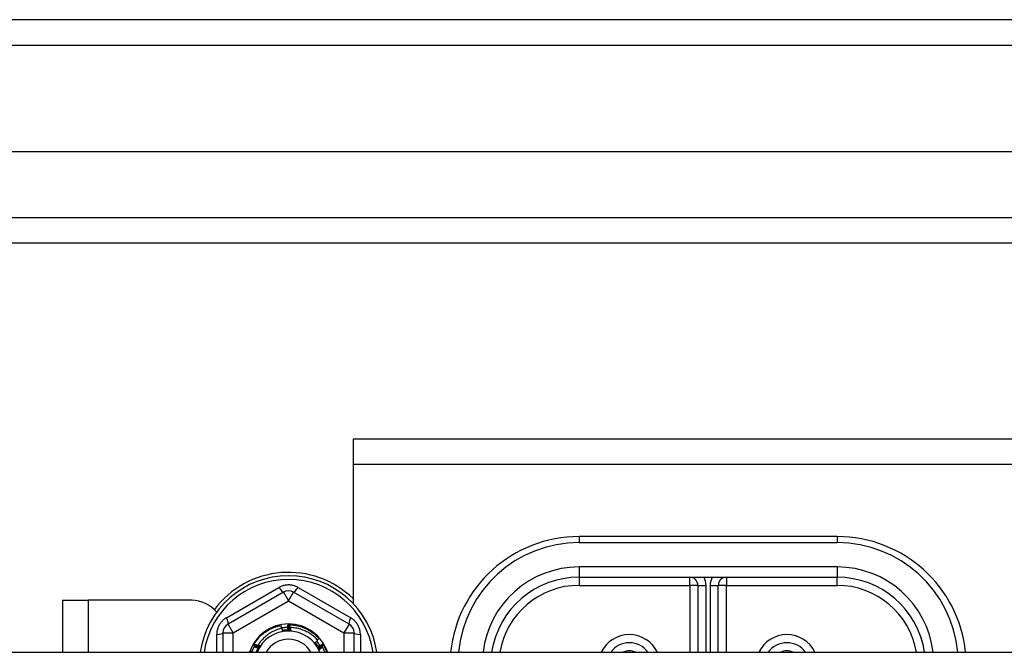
# Model space of a CAD drawing. Header units: inches. Extents: x 64.1 to 160.1, y 42 to 74.3.
# Tile 34 of 70: x 86.4 to 90.2, y 70.7 to 73.1. Entities that reach past the tile are written whole.
import ezdxf

# ---------------------------------------------------------------- set-up
doc = ezdxf.new("R2010")
doc.units = ezdxf.units.IN
doc.header["$MEASUREMENT"] = 0
doc.layers.add('Visible Edges(ANSI)', color=7, linetype='Continuous', lineweight=25)
doc.layers.add('Visible Tangent Edges(ANSI)', color=7, linetype='Continuous', lineweight=25)

msp = doc.modelspace()

# ---------------------------------------------------------------- linework, layer by layer
at = {"layer": 'Visible Edges(ANSI)'}
for p, q in [((111.9728, 73.1347), (64.1708, 73.1347)), ((111.3631, 72.6229), (64.7804, 72.6229)), ((111.1746, 72.2685), (64.9689, 72.2685)), ((110.4468, 71.5097), (87.6968, 71.5097)), ((87.6968, 71.5097), (87.6968, 71.4107)), ((87.6968, 71.4107), (87.6968, 70.8727)), ((89.5718, 71.1317), (88.5718, 71.1317)), ((88.5718, 70.9742), (89.5718, 70.9742)), ((89.0324, 70.9427), (89.0324, 70.6832)), ((89.1111, 70.6832), (89.1111, 70.9427)), ((87.4271, 70.9165), (87.2125, 70.7927)), ((87.681, 70.7927), (87.4665, 70.9165)), ((86.5718, 70.8847), (86.6708, 70.8847)), ((86.5718, 70.8847), (86.5718, 70.6832)), ((87.0718, 70.8847), (86.6708, 70.8847)), ((87.4438, 70.7902), (87.4442, 70.7902)), ((87.4489, 70.7902), (87.4494, 70.7902)), ((87.1928, 70.7586), (87.1928, 70.6832)), ((87.7007, 70.6832), (87.7007, 70.7586)), ((87.3111, 70.7106), (87.3113, 70.711)), ((87.3136, 70.715), (87.3138, 70.7154)), ((87.5795, 70.7157), (87.5797, 70.7154)), ((87.5821, 70.7113), (87.5823, 70.7109)), ((83.0718, 70.6832), (111.2056, 70.6832))]:
    msp.add_line(p, q, dxfattribs=at)
at = {"layer": 'Visible Edges(ANSI)', "flags": 128}
for points in [[(87.3138, 70.7154), (87.3167, 70.72), (87.3198, 70.7245), (87.323, 70.7289), (87.3264, 70.7332), (87.3299, 70.7373), (87.3336, 70.7413), (87.3374, 70.7452), (87.3413, 70.749), (87.3454, 70.7526), (87.3496, 70.7561), (87.3539, 70.7594), (87.3583, 70.7626), (87.3628, 70.7656), (87.3675, 70.7684), (87.3722, 70.7711), (87.377, 70.7737), (87.3819, 70.776), (87.3869, 70.7782), (87.392, 70.7802), (87.3971, 70.782), (87.4023, 70.7837), (87.4075, 70.7852), (87.4128, 70.7864), (87.4181, 70.7875)], [(87.4223, 70.7761), (87.4175, 70.7751), (87.4128, 70.7739), (87.4082, 70.7725), (87.4035, 70.771), (87.399, 70.7693), (87.3945, 70.7675), (87.39, 70.7655), (87.3857, 70.7634), (87.3814, 70.7611), (87.3771, 70.7587), (87.373, 70.7561), (87.3689, 70.7534), (87.365, 70.7505), (87.3612, 70.7475), (87.3574, 70.7444), (87.3538, 70.7412), (87.3503, 70.7378), (87.3469, 70.7344), (87.3436, 70.7308), (87.3404, 70.7271), (87.3374, 70.7232), (87.3345, 70.7193), (87.3318, 70.7153), (87.3292, 70.7112)], [(87.4203, 70.7757), (87.4202, 70.7762), (87.4201, 70.7767), (87.42, 70.7772), (87.4199, 70.7777), (87.4199, 70.7782), (87.4198, 70.7787), (87.4197, 70.7791), (87.4196, 70.7796), (87.4195, 70.7801), (87.4194, 70.7806), (87.4193, 70.7811), (87.4192, 70.7816), (87.4191, 70.7821), (87.4191, 70.7826), (87.419, 70.7831), (87.4189, 70.7836), (87.4188, 70.7841), (87.4187, 70.7846), (87.4186, 70.7851), (87.4185, 70.7856), (87.4184, 70.7861), (87.4183, 70.7865), (87.4182, 70.787), (87.4181, 70.7875)], [(87.4198, 70.7785), (87.4208, 70.7787), (87.4218, 70.7789), (87.4228, 70.779), (87.4238, 70.7791), (87.4248, 70.7793), (87.4258, 70.7794), (87.4268, 70.7795), (87.4278, 70.7796), (87.4288, 70.7797), (87.4299, 70.7798), (87.4309, 70.7799), (87.4319, 70.78), (87.4329, 70.78), (87.4339, 70.7801), (87.4349, 70.7802), (87.4359, 70.7802), (87.4369, 70.7803), (87.438, 70.7803), (87.439, 70.7803), (87.44, 70.7804), (87.441, 70.7804), (87.442, 70.7804), (87.443, 70.7804), (87.444, 70.7804)], [(87.424, 70.7646), (87.424, 70.7651), (87.4239, 70.7656), (87.4238, 70.7661), (87.4237, 70.7666), (87.4237, 70.767), (87.4236, 70.7675), (87.4235, 70.768), (87.4235, 70.7685), (87.4234, 70.7689), (87.4233, 70.7694), (87.4233, 70.7699), (87.4232, 70.7704), (87.4231, 70.7709), (87.423, 70.7713), (87.423, 70.7718), (87.4229, 70.7723), (87.4228, 70.7728), (87.4227, 70.7732), (87.4227, 70.7737), (87.4226, 70.7742), (87.4225, 70.7747), (87.4224, 70.7752), (87.4224, 70.7756), (87.4223, 70.7761)], [(87.4415, 70.7804), (87.4417, 70.7798), (87.4418, 70.7793), (87.4419, 70.7788), (87.442, 70.7782), (87.4422, 70.7777), (87.4423, 70.7772), (87.4424, 70.7766), (87.4426, 70.7761), (87.4427, 70.7756), (87.4428, 70.775), (87.4429, 70.7745), (87.4431, 70.774), (87.4432, 70.7734), (87.4433, 70.7729), (87.4434, 70.7724), (87.4436, 70.7718), (87.4437, 70.7713), (87.4438, 70.7708), (87.4439, 70.7702), (87.4441, 70.7697), (87.4442, 70.7691), (87.4443, 70.7686), (87.4444, 70.7681), (87.4445, 70.7675)], [(87.4445, 70.7675), (87.4445, 70.7685), (87.4445, 70.7694), (87.4444, 70.7704), (87.4444, 70.7713), (87.4443, 70.7722), (87.4443, 70.7732), (87.4443, 70.7741), (87.4442, 70.7751), (87.4442, 70.776), (87.4442, 70.777), (87.4441, 70.7779), (87.4441, 70.7788), (87.4441, 70.7798), (87.444, 70.7807), (87.444, 70.7817), (87.444, 70.7826), (87.444, 70.7836), (87.4439, 70.7845), (87.4439, 70.7854), (87.4439, 70.7864), (87.4439, 70.7873), (87.4439, 70.7883), (87.4438, 70.7892), (87.4438, 70.7902)], [(87.4442, 70.7902), (87.4444, 70.7902), (87.4446, 70.7902), (87.4448, 70.7902), (87.445, 70.7902), (87.4452, 70.7902), (87.4454, 70.7902), (87.4456, 70.7902), (87.4458, 70.7902), (87.446, 70.7902), (87.4462, 70.7902), (87.4464, 70.7902), (87.4466, 70.7902), (87.4468, 70.7902), (87.447, 70.7902), (87.4472, 70.7902), (87.4474, 70.7902), (87.4476, 70.7902), (87.4478, 70.7902), (87.448, 70.7902), (87.4482, 70.7902), (87.4484, 70.7902), (87.4486, 70.7902), (87.4487, 70.7902), (87.4489, 70.7902)], [(87.4442, 70.7902), (87.4444, 70.7892), (87.4447, 70.7883), (87.4449, 70.7874), (87.4451, 70.7864), (87.4453, 70.7855), (87.4455, 70.7845), (87.4457, 70.7836), (87.4459, 70.7826), (87.4461, 70.7817), (87.4463, 70.7808), (87.4465, 70.7798), (87.4467, 70.7789), (87.4469, 70.7779), (87.447, 70.777), (87.4472, 70.776), (87.4474, 70.7751), (87.4476, 70.7742), (87.4478, 70.7732), (87.448, 70.7723), (87.4482, 70.7713), (87.4484, 70.7704), (87.4485, 70.7694), (87.4487, 70.7685), (87.4489, 70.7675)], [(87.4489, 70.7675), (87.4489, 70.7685), (87.4489, 70.7694), (87.4489, 70.7704), (87.4489, 70.7713), (87.4489, 70.7723), (87.4489, 70.7732), (87.4488, 70.7741), (87.4488, 70.7751), (87.4488, 70.776), (87.4488, 70.777), (87.4488, 70.7779), (87.4488, 70.7789), (87.4488, 70.7798), (87.4488, 70.7807), (87.4489, 70.7817), (87.4489, 70.7826), (87.4489, 70.7836), (87.4489, 70.7845), (87.4489, 70.7855), (87.4489, 70.7864), (87.4489, 70.7873), (87.4489, 70.7883), (87.4489, 70.7892), (87.4489, 70.7902)], [(87.4494, 70.7902), (87.4548, 70.79), (87.4602, 70.7896), (87.4656, 70.789), (87.471, 70.7883), (87.4764, 70.7873), (87.4817, 70.7862), (87.487, 70.7849), (87.4922, 70.7834), (87.4974, 70.7817), (87.5025, 70.7799), (87.5076, 70.7778), (87.5125, 70.7756), (87.5174, 70.7732), (87.5222, 70.7707), (87.5269, 70.7679), (87.5315, 70.7651), (87.5361, 70.762), (87.5405, 70.7588), (87.5447, 70.7555), (87.5489, 70.7519), (87.5529, 70.7483), (87.5569, 70.7445), (87.5606, 70.7406), (87.5643, 70.7366)], [(87.4494, 70.7902), (87.4495, 70.7892), (87.4497, 70.7883), (87.4499, 70.7873), (87.4501, 70.7864), (87.4502, 70.7854), (87.4504, 70.7845), (87.4506, 70.7835), (87.4507, 70.7826), (87.4509, 70.7816), (87.4511, 70.7807), (87.4512, 70.7797), (87.4514, 70.7788), (87.4516, 70.7779), (87.4517, 70.7769), (87.4519, 70.776), (87.452, 70.775), (87.4522, 70.7741), (87.4524, 70.7731), (87.4525, 70.7722), (87.4527, 70.7712), (87.4528, 70.7702), (87.453, 70.7693), (87.4531, 70.7683), (87.4533, 70.7674)], [(87.4533, 70.7674), (87.4533, 70.7679), (87.4533, 70.7684), (87.4533, 70.7688), (87.4533, 70.7693), (87.4533, 70.7698), (87.4533, 70.7703), (87.4534, 70.7708), (87.4534, 70.7712), (87.4534, 70.7717), (87.4534, 70.7722), (87.4534, 70.7727), (87.4534, 70.7731), (87.4534, 70.7736), (87.4534, 70.7741), (87.4535, 70.7746), (87.4535, 70.7751), (87.4535, 70.7755), (87.4535, 70.776), (87.4535, 70.7765), (87.4535, 70.777), (87.4535, 70.7775), (87.4536, 70.7779), (87.4536, 70.7784), (87.4536, 70.7789)], [(87.5602, 70.7292), (87.5568, 70.7329), (87.5533, 70.7365), (87.5496, 70.74), (87.5459, 70.7434), (87.542, 70.7466), (87.538, 70.7497), (87.5339, 70.7527), (87.5297, 70.7555), (87.5255, 70.7582), (87.5211, 70.7607), (87.5166, 70.7631), (87.5121, 70.7653), (87.5075, 70.7673), (87.5028, 70.7692), (87.4981, 70.7709), (87.4933, 70.7725), (87.4885, 70.7739), (87.4836, 70.7751), (87.4786, 70.7762), (87.4736, 70.7771), (87.4687, 70.7778), (87.4636, 70.7784), (87.4586, 70.7787), (87.4536, 70.7789)], [(87.4536, 70.7789), (87.4537, 70.7784), (87.4538, 70.7779), (87.4538, 70.7773), (87.4539, 70.7768), (87.454, 70.7763), (87.4541, 70.7758), (87.4542, 70.7752), (87.4542, 70.7747), (87.4543, 70.7742), (87.4544, 70.7737), (87.4545, 70.7731), (87.4546, 70.7726), (87.4546, 70.7721), (87.4547, 70.7716), (87.4548, 70.7711), (87.4549, 70.7705), (87.4549, 70.77), (87.455, 70.7695), (87.4551, 70.769), (87.4552, 70.7684), (87.4552, 70.7679), (87.4553, 70.7674), (87.4554, 70.7669), (87.4555, 70.7663)], [(87.4401, 70.7694), (87.4395, 70.7693), (87.4388, 70.7693), (87.4381, 70.7692), (87.4374, 70.7692), (87.4367, 70.7691), (87.436, 70.7691), (87.4353, 70.769), (87.4346, 70.769), (87.4339, 70.7689), (87.4332, 70.7688), (87.4325, 70.7688), (87.4318, 70.7687), (87.4312, 70.7686), (87.4305, 70.7685), (87.4298, 70.7684), (87.4291, 70.7684), (87.4284, 70.7683), (87.4277, 70.7682), (87.427, 70.7681), (87.4263, 70.768), (87.4257, 70.7679), (87.425, 70.7677), (87.4243, 70.7676), (87.4236, 70.7675)], [(87.4555, 70.7663), (87.4542, 70.7664), (87.4528, 70.7665), (87.4515, 70.7665), (87.4502, 70.7666), (87.4489, 70.7666), (87.4476, 70.7666), (87.4463, 70.7666), (87.445, 70.7666), (87.4436, 70.7666), (87.4423, 70.7665), (87.441, 70.7665), (87.4397, 70.7664), (87.4384, 70.7664), (87.4371, 70.7663), (87.4358, 70.7662), (87.4344, 70.766), (87.4331, 70.7659), (87.4318, 70.7658), (87.4305, 70.7656), (87.4292, 70.7654), (87.4279, 70.7653), (87.4266, 70.7651), (87.4253, 70.7649), (87.424, 70.7646)], [(87.4555, 70.7663), (87.4542, 70.7663), (87.4529, 70.7662), (87.4515, 70.7661), (87.4502, 70.7661), (87.4489, 70.766), (87.4476, 70.7659), (87.4463, 70.7658), (87.445, 70.7658), (87.4437, 70.7657), (87.4424, 70.7656), (87.4411, 70.7656), (87.4397, 70.7655), (87.4384, 70.7654), (87.4371, 70.7654), (87.4358, 70.7653), (87.4345, 70.7652), (87.4332, 70.7651), (87.4319, 70.7651), (87.4306, 70.765), (87.4293, 70.7649), (87.4279, 70.7649), (87.4266, 70.7648), (87.4253, 70.7647), (87.424, 70.7646)], [(87.4264, 70.768), (87.4264, 70.7679), (87.4265, 70.7678), (87.4265, 70.7677), (87.4265, 70.7677), (87.4266, 70.7676), (87.4266, 70.7675), (87.4266, 70.7674), (87.4266, 70.7673), (87.4267, 70.7673), (87.4267, 70.7672), (87.4267, 70.7671), (87.4268, 70.767), (87.4268, 70.767), (87.4268, 70.7669), (87.4269, 70.7668), (87.4269, 70.7667), (87.4269, 70.7666), (87.4269, 70.7666), (87.427, 70.7665), (87.427, 70.7664), (87.427, 70.7663), (87.4271, 70.7662), (87.4271, 70.7662), (87.4271, 70.7661)], [(87.4271, 70.7661), (87.4271, 70.7662), (87.4271, 70.7663), (87.4271, 70.7663), (87.4271, 70.7664), (87.427, 70.7665), (87.427, 70.7666), (87.427, 70.7667), (87.427, 70.7667), (87.427, 70.7668), (87.427, 70.7669), (87.427, 70.767), (87.4269, 70.7671), (87.4269, 70.7671), (87.4269, 70.7672), (87.4269, 70.7673), (87.4269, 70.7674), (87.4269, 70.7675), (87.4269, 70.7675), (87.4268, 70.7676), (87.4268, 70.7677), (87.4268, 70.7678), (87.4268, 70.7679), (87.4268, 70.7679), (87.4268, 70.768)], [(87.4308, 70.7686), (87.4308, 70.7685), (87.4309, 70.7684), (87.4309, 70.7683), (87.4309, 70.7683), (87.4309, 70.7682), (87.431, 70.7681), (87.431, 70.768), (87.431, 70.7679), (87.4311, 70.7679), (87.4311, 70.7678), (87.4311, 70.7677), (87.4311, 70.7676), (87.4312, 70.7675), (87.4312, 70.7675), (87.4312, 70.7674), (87.4312, 70.7673), (87.4313, 70.7672), (87.4313, 70.7671), (87.4313, 70.7671), (87.4313, 70.767), (87.4314, 70.7669), (87.4314, 70.7668), (87.4314, 70.7667), (87.4314, 70.7667)], [(87.4314, 70.7667), (87.4314, 70.7667), (87.4314, 70.7668), (87.4314, 70.7669), (87.4314, 70.767), (87.4314, 70.7671), (87.4314, 70.7672), (87.4314, 70.7672), (87.4314, 70.7673), (87.4313, 70.7674), (87.4313, 70.7675), (87.4313, 70.7676), (87.4313, 70.7676), (87.4313, 70.7677), (87.4313, 70.7678), (87.4313, 70.7679), (87.4313, 70.768), (87.4312, 70.768), (87.4312, 70.7681), (87.4312, 70.7682), (87.4312, 70.7683), (87.4312, 70.7684), (87.4312, 70.7685), (87.4312, 70.7685), (87.4312, 70.7686)], [(87.4352, 70.769), (87.4353, 70.7689), (87.4353, 70.7689), (87.4353, 70.7688), (87.4353, 70.7687), (87.4353, 70.7686), (87.4354, 70.7685), (87.4354, 70.7685), (87.4354, 70.7684), (87.4354, 70.7683), (87.4355, 70.7682), (87.4355, 70.7681), (87.4355, 70.7681), (87.4355, 70.768), (87.4356, 70.7679), (87.4356, 70.7678), (87.4356, 70.7677), (87.4356, 70.7677), (87.4357, 70.7676), (87.4357, 70.7675), (87.4357, 70.7674), (87.4357, 70.7673), (87.4358, 70.7673), (87.4358, 70.7672), (87.4358, 70.7671)], [(87.4358, 70.7671), (87.4358, 70.7672), (87.4358, 70.7673), (87.4358, 70.7673), (87.4358, 70.7674), (87.4358, 70.7675), (87.4357, 70.7676), (87.4357, 70.7677), (87.4357, 70.7678), (87.4357, 70.7678), (87.4357, 70.7679), (87.4357, 70.768), (87.4357, 70.7681), (87.4357, 70.7682), (87.4357, 70.7682), (87.4357, 70.7683), (87.4357, 70.7684), (87.4356, 70.7685), (87.4356, 70.7686), (87.4356, 70.7686), (87.4356, 70.7687), (87.4356, 70.7688), (87.4356, 70.7689), (87.4356, 70.769), (87.4356, 70.7691)], [(87.4397, 70.7693), (87.4397, 70.7693), (87.4397, 70.7692), (87.4397, 70.7691), (87.4397, 70.769), (87.4398, 70.7689), (87.4398, 70.7688), (87.4398, 70.7688), (87.4398, 70.7687), (87.4398, 70.7686), (87.4399, 70.7685), (87.4399, 70.7684), (87.4399, 70.7684), (87.4399, 70.7683), (87.44, 70.7682), (87.44, 70.7681), (87.44, 70.768), (87.44, 70.768), (87.44, 70.7679), (87.4401, 70.7678), (87.4401, 70.7677), (87.4401, 70.7676), (87.4401, 70.7676), (87.4401, 70.7675), (87.4402, 70.7674)], [(87.4402, 70.7674), (87.4402, 70.7675), (87.4402, 70.7676), (87.4401, 70.7676), (87.4401, 70.7677), (87.4401, 70.7678), (87.4401, 70.7679), (87.4401, 70.768), (87.4401, 70.768), (87.4401, 70.7681), (87.4401, 70.7682), (87.4401, 70.7683), (87.4401, 70.7684), (87.4401, 70.7685), (87.4401, 70.7685), (87.4401, 70.7686), (87.4401, 70.7687), (87.4401, 70.7688), (87.44, 70.7689), (87.44, 70.7689), (87.44, 70.769), (87.44, 70.7691), (87.44, 70.7692), (87.44, 70.7693), (87.44, 70.7694)], [(87.3051, 70.6854), (87.3055, 70.6864), (87.3059, 70.6873), (87.3063, 70.6883), (87.3067, 70.6893), (87.3071, 70.6902), (87.3075, 70.6912), (87.3079, 70.6921), (87.3083, 70.6931), (87.3088, 70.694), (87.3092, 70.695), (87.3097, 70.6959), (87.3101, 70.6968), (87.3106, 70.6978), (87.311, 70.6987), (87.3115, 70.6996), (87.312, 70.7006), (87.3125, 70.7015), (87.313, 70.7024), (87.3135, 70.7033), (87.314, 70.7042), (87.3145, 70.7051), (87.315, 70.706), (87.3155, 70.7069), (87.316, 70.7078)], [(87.331, 70.6998), (87.3301, 70.7002), (87.3293, 70.7007), (87.3284, 70.7011), (87.3276, 70.7016), (87.3268, 70.702), (87.3259, 70.7025), (87.3251, 70.7029), (87.3243, 70.7033), (87.3235, 70.7038), (87.3226, 70.7042), (87.3218, 70.7047), (87.321, 70.7051), (87.3201, 70.7056), (87.3193, 70.706), (87.3185, 70.7065), (87.3177, 70.7069), (87.3168, 70.7074), (87.316, 70.7079), (87.3152, 70.7083), (87.3144, 70.7088), (87.3135, 70.7092), (87.3127, 70.7097), (87.3119, 70.7102), (87.3111, 70.7106)], [(87.3113, 70.711), (87.3114, 70.7111), (87.3115, 70.7113), (87.3115, 70.7115), (87.3116, 70.7117), (87.3117, 70.7118), (87.3118, 70.712), (87.3119, 70.7122), (87.312, 70.7123), (87.3121, 70.7125), (87.3122, 70.7127), (87.3123, 70.7128), (87.3124, 70.713), (87.3125, 70.7132), (87.3126, 70.7134), (87.3127, 70.7135), (87.3128, 70.7137), (87.3129, 70.7139), (87.313, 70.714), (87.3131, 70.7142), (87.3132, 70.7144), (87.3133, 70.7145), (87.3134, 70.7147), (87.3135, 70.7149), (87.3136, 70.715)], [(87.3113, 70.711), (87.3122, 70.7107), (87.3131, 70.7104), (87.314, 70.7101), (87.3149, 70.7098), (87.3158, 70.7095), (87.3168, 70.7092), (87.3177, 70.7089), (87.3186, 70.7086), (87.3195, 70.7083), (87.3204, 70.708), (87.3213, 70.7077), (87.3222, 70.7074), (87.3231, 70.7071), (87.3241, 70.7067), (87.325, 70.7064), (87.3259, 70.7061), (87.3268, 70.7058), (87.3277, 70.7055), (87.3286, 70.7052), (87.3295, 70.7049), (87.3304, 70.7045), (87.3313, 70.7042), (87.3323, 70.7039), (87.3332, 70.7036)], [(87.3332, 70.7036), (87.3323, 70.7041), (87.3315, 70.7045), (87.3307, 70.705), (87.3299, 70.7055), (87.3291, 70.7059), (87.3282, 70.7064), (87.3274, 70.7069), (87.3266, 70.7073), (87.3258, 70.7078), (87.325, 70.7083), (87.3242, 70.7088), (87.3234, 70.7092), (87.3225, 70.7097), (87.3217, 70.7102), (87.3209, 70.7107), (87.3201, 70.7112), (87.3193, 70.7116), (87.3185, 70.7121), (87.3177, 70.7126), (87.3169, 70.7131), (87.3161, 70.7136), (87.3152, 70.7141), (87.3144, 70.7146), (87.3136, 70.715)], [(87.3138, 70.7154), (87.3148, 70.7151), (87.3157, 70.7147), (87.3166, 70.7144), (87.3175, 70.7141), (87.3184, 70.7138), (87.3193, 70.7134), (87.3202, 70.7131), (87.3211, 70.7128), (87.322, 70.7124), (87.3229, 70.7121), (87.3238, 70.7118), (87.3247, 70.7114), (87.3256, 70.7111), (87.3265, 70.7107), (87.3274, 70.7104), (87.3283, 70.7101), (87.3292, 70.7097), (87.3301, 70.7094), (87.331, 70.709), (87.3319, 70.7087), (87.3328, 70.7083), (87.3337, 70.708), (87.3346, 70.7076), (87.3355, 70.7073)], [(87.3143, 70.7049), (87.315, 70.7047), (87.3157, 70.7045), (87.3164, 70.7043), (87.3171, 70.7041), (87.3178, 70.7039), (87.3185, 70.7036), (87.3192, 70.7034), (87.3199, 70.7032), (87.3206, 70.703), (87.3213, 70.7028), (87.322, 70.7026), (87.3227, 70.7024), (87.3233, 70.7022), (87.324, 70.702), (87.3247, 70.7018), (87.3254, 70.7015), (87.3261, 70.7013), (87.3268, 70.7011), (87.3275, 70.7009), (87.3282, 70.7007), (87.3289, 70.7005), (87.3296, 70.7002), (87.3303, 70.7), (87.331, 70.6998)], [(87.3371, 70.708), (87.3365, 70.7071), (87.3358, 70.7061), (87.3352, 70.7051), (87.3346, 70.7041), (87.334, 70.7031), (87.3333, 70.7021), (87.3328, 70.7011), (87.3322, 70.7001), (87.3316, 70.699), (87.331, 70.698), (87.3305, 70.697), (87.3299, 70.6959), (87.3294, 70.6949), (87.3288, 70.6939), (87.3283, 70.6928), (87.3278, 70.6918), (87.3273, 70.6907), (87.3268, 70.6896), (87.3263, 70.6886), (87.3259, 70.6875), (87.3254, 70.6864), (87.3249, 70.6853), (87.3245, 70.6842), (87.3241, 70.6832)], [(87.3371, 70.708), (87.3366, 70.707), (87.3361, 70.706), (87.3355, 70.7049), (87.335, 70.7039), (87.3345, 70.7029), (87.334, 70.7018), (87.3334, 70.7008), (87.3329, 70.6998), (87.3324, 70.6987), (87.3318, 70.6977), (87.3313, 70.6966), (87.3308, 70.6956), (87.3303, 70.6946), (87.3297, 70.6935), (87.3292, 70.6925), (87.3287, 70.6915), (87.3281, 70.6904), (87.3276, 70.6894), (87.3271, 70.6883), (87.3266, 70.6873), (87.326, 70.6863), (87.3255, 70.6852), (87.325, 70.6842), (87.3245, 70.6832)], [(87.3292, 70.7112), (87.3295, 70.7111), (87.3298, 70.7109), (87.3302, 70.7108), (87.3305, 70.7107), (87.3308, 70.7105), (87.3311, 70.7104), (87.3315, 70.7103), (87.3318, 70.7102), (87.3321, 70.71), (87.3325, 70.7099), (87.3328, 70.7098), (87.3331, 70.7096), (87.3335, 70.7095), (87.3338, 70.7094), (87.3341, 70.7092), (87.3345, 70.7091), (87.3348, 70.709), (87.3351, 70.7088), (87.3355, 70.7087), (87.3358, 70.7086), (87.3361, 70.7084), (87.3364, 70.7083), (87.3368, 70.7082), (87.3371, 70.708)], [(87.3355, 70.7073), (87.3352, 70.7074), (87.335, 70.7076), (87.3347, 70.7078), (87.3344, 70.7079), (87.3342, 70.7081), (87.3339, 70.7083), (87.3336, 70.7084), (87.3334, 70.7086), (87.3331, 70.7087), (87.3328, 70.7089), (87.3326, 70.7091), (87.3323, 70.7092), (87.3321, 70.7094), (87.3318, 70.7096), (87.3315, 70.7097), (87.3313, 70.7099), (87.331, 70.71), (87.3307, 70.7102), (87.3305, 70.7104), (87.3302, 70.7105), (87.3299, 70.7107), (87.3297, 70.7109), (87.3294, 70.711), (87.3292, 70.7112)], [(87.5479, 70.7194), (87.5485, 70.7198), (87.549, 70.7202), (87.5495, 70.7206), (87.55, 70.721), (87.5505, 70.7214), (87.551, 70.7218), (87.5515, 70.7222), (87.5521, 70.7226), (87.5526, 70.723), (87.5531, 70.7234), (87.5536, 70.7238), (87.5541, 70.7242), (87.5546, 70.7247), (87.5551, 70.7251), (87.5556, 70.7255), (87.5561, 70.7259), (87.5566, 70.7263), (87.5572, 70.7267), (87.5577, 70.7271), (87.5582, 70.7275), (87.5587, 70.7279), (87.5592, 70.7284), (87.5597, 70.7288), (87.5602, 70.7292)], [(87.5651, 70.693), (87.5644, 70.6941), (87.5637, 70.6952), (87.563, 70.6963), (87.5623, 70.6974), (87.5616, 70.6985), (87.5608, 70.6996), (87.5601, 70.7007), (87.5594, 70.7018), (87.5587, 70.7029), (87.558, 70.704), (87.5573, 70.7051), (87.5565, 70.7062), (87.5558, 70.7073), (87.5551, 70.7084), (87.5544, 70.7095), (87.5537, 70.7106), (87.553, 70.7117), (87.5522, 70.7128), (87.5515, 70.7139), (87.5508, 70.715), (87.5501, 70.7161), (87.5494, 70.7172), (87.5487, 70.7183), (87.5479, 70.7194)], [(87.5651, 70.693), (87.5646, 70.6941), (87.564, 70.6953), (87.5633, 70.6965), (87.5627, 70.6976), (87.5621, 70.6988), (87.5614, 70.6999), (87.5608, 70.7011), (87.5601, 70.7022), (87.5594, 70.7033), (87.5587, 70.7045), (87.558, 70.7056), (87.5573, 70.7067), (87.5566, 70.7078), (87.5559, 70.7089), (87.5551, 70.71), (87.5544, 70.711), (87.5536, 70.7121), (87.5528, 70.7132), (87.552, 70.7142), (87.5512, 70.7153), (87.5504, 70.7163), (87.5496, 70.7173), (87.5488, 70.7184), (87.5479, 70.7194)], [(87.5597, 70.7084), (87.5593, 70.7089), (87.559, 70.7095), (87.5586, 70.71), (87.5582, 70.7106), (87.5578, 70.7111), (87.5575, 70.7117), (87.5571, 70.7122), (87.5567, 70.7128), (87.5563, 70.7133), (87.5559, 70.7138), (87.5555, 70.7144), (87.5551, 70.7149), (87.5548, 70.7154), (87.5544, 70.716), (87.554, 70.7165), (87.5535, 70.717), (87.5531, 70.7175), (87.5527, 70.7181), (87.5523, 70.7186), (87.5519, 70.7191), (87.5515, 70.7196), (87.5511, 70.7201), (87.5507, 70.7206), (87.5502, 70.7212)], [(87.5516, 70.7195), (87.5515, 70.7195), (87.5515, 70.7194), (87.5514, 70.7193), (87.5514, 70.7193), (87.5513, 70.7192), (87.5512, 70.7191), (87.5512, 70.7191), (87.5511, 70.719), (87.5511, 70.7189), (87.551, 70.7189), (87.551, 70.7188), (87.5509, 70.7188), (87.5509, 70.7187), (87.5508, 70.7186), (87.5508, 70.7186), (87.5507, 70.7185), (87.5507, 70.7184), (87.5506, 70.7184), (87.5506, 70.7183), (87.5505, 70.7182), (87.5505, 70.7182), (87.5504, 70.7181), (87.5503, 70.718), (87.5503, 70.718)], [(87.5503, 70.718), (87.5504, 70.718), (87.5504, 70.7181), (87.5505, 70.7181), (87.5505, 70.7182), (87.5506, 70.7182), (87.5507, 70.7183), (87.5507, 70.7184), (87.5508, 70.7184), (87.5509, 70.7185), (87.5509, 70.7185), (87.551, 70.7186), (87.551, 70.7186), (87.5511, 70.7187), (87.5512, 70.7187), (87.5512, 70.7188), (87.5513, 70.7188), (87.5514, 70.7189), (87.5514, 70.7189), (87.5515, 70.719), (87.5515, 70.719), (87.5516, 70.7191), (87.5517, 70.7191), (87.5517, 70.7192), (87.5518, 70.7193)], [(87.5543, 70.716), (87.5542, 70.716), (87.5542, 70.7159), (87.5541, 70.7158), (87.5541, 70.7158), (87.554, 70.7157), (87.554, 70.7157), (87.5539, 70.7156), (87.5539, 70.7155), (87.5538, 70.7155), (87.5538, 70.7154), (87.5537, 70.7153), (87.5536, 70.7153), (87.5536, 70.7152), (87.5535, 70.7152), (87.5535, 70.7151), (87.5534, 70.715), (87.5534, 70.715), (87.5533, 70.7149), (87.5533, 70.7148), (87.5532, 70.7148), (87.5531, 70.7147), (87.5531, 70.7147), (87.553, 70.7146), (87.553, 70.7145)], [(87.553, 70.7145), (87.553, 70.7146), (87.5531, 70.7146), (87.5532, 70.7147), (87.5532, 70.7147), (87.5533, 70.7148), (87.5534, 70.7148), (87.5534, 70.7149), (87.5535, 70.7149), (87.5536, 70.715), (87.5536, 70.715), (87.5537, 70.7151), (87.5537, 70.7151), (87.5538, 70.7152), (87.5539, 70.7152), (87.5539, 70.7153), (87.554, 70.7153), (87.5541, 70.7154), (87.5541, 70.7154), (87.5542, 70.7155), (87.5543, 70.7155), (87.5543, 70.7156), (87.5544, 70.7157), (87.5545, 70.7157), (87.5545, 70.7158)], [(87.5569, 70.7125), (87.5569, 70.7124), (87.5568, 70.7123), (87.5568, 70.7123), (87.5567, 70.7122), (87.5566, 70.7121), (87.5566, 70.7121), (87.5565, 70.712), (87.5565, 70.712), (87.5564, 70.7119), (87.5564, 70.7118), (87.5563, 70.7118), (87.5562, 70.7117), (87.5562, 70.7117), (87.5561, 70.7116), (87.5561, 70.7115), (87.556, 70.7115), (87.5559, 70.7114), (87.5559, 70.7114), (87.5558, 70.7113), (87.5558, 70.7112), (87.5557, 70.7112), (87.5557, 70.7111), (87.5556, 70.711), (87.5555, 70.711)], [(87.5555, 70.711), (87.5556, 70.711), (87.5557, 70.7111), (87.5557, 70.7111), (87.5558, 70.7112), (87.5559, 70.7112), (87.5559, 70.7113), (87.556, 70.7113), (87.5561, 70.7114), (87.5561, 70.7114), (87.5562, 70.7115), (87.5563, 70.7115), (87.5563, 70.7116), (87.5564, 70.7116), (87.5565, 70.7117), (87.5565, 70.7117), (87.5566, 70.7118), (87.5567, 70.7118), (87.5567, 70.7119), (87.5568, 70.7119), (87.5569, 70.712), (87.5569, 70.712), (87.557, 70.7121), (87.5571, 70.7121), (87.5571, 70.7122)], [(87.556, 70.7258), (87.5565, 70.7251), (87.5571, 70.7244), (87.5576, 70.7237), (87.5581, 70.723), (87.5586, 70.7223), (87.5592, 70.7216), (87.5597, 70.7209), (87.5602, 70.7202), (87.5607, 70.7194), (87.5612, 70.7187), (87.5617, 70.718), (87.5622, 70.7173), (87.5627, 70.7166), (87.5632, 70.7158), (87.5636, 70.7151), (87.5641, 70.7144), (87.5646, 70.7136), (87.565, 70.7129), (87.5655, 70.7121), (87.5659, 70.7114), (87.5664, 70.7107), (87.5668, 70.7099), (87.5673, 70.7092), (87.5677, 70.7084)], [(87.5594, 70.7088), (87.5594, 70.7087), (87.5593, 70.7087), (87.5592, 70.7086), (87.5592, 70.7085), (87.5591, 70.7085), (87.5591, 70.7084), (87.559, 70.7084), (87.5589, 70.7083), (87.5589, 70.7083), (87.5588, 70.7082), (87.5588, 70.7081), (87.5587, 70.7081), (87.5587, 70.708), (87.5586, 70.708), (87.5585, 70.7079), (87.5585, 70.7078), (87.5584, 70.7078), (87.5584, 70.7077), (87.5583, 70.7077), (87.5582, 70.7076), (87.5582, 70.7075), (87.5581, 70.7075), (87.5581, 70.7074), (87.558, 70.7074)], [(87.558, 70.7074), (87.5581, 70.7074), (87.5581, 70.7075), (87.5582, 70.7075), (87.5583, 70.7076), (87.5583, 70.7076), (87.5584, 70.7076), (87.5585, 70.7077), (87.5585, 70.7077), (87.5586, 70.7078), (87.5587, 70.7078), (87.5587, 70.7079), (87.5588, 70.7079), (87.5589, 70.708), (87.5589, 70.708), (87.559, 70.7081), (87.5591, 70.7081), (87.5591, 70.7082), (87.5592, 70.7082), (87.5593, 70.7083), (87.5593, 70.7083), (87.5594, 70.7083), (87.5595, 70.7084), (87.5596, 70.7084), (87.5596, 70.7085)], [(87.5582, 70.7314), (87.5585, 70.7316), (87.5587, 70.7318), (87.559, 70.732), (87.5593, 70.7322), (87.5595, 70.7324), (87.5598, 70.7326), (87.56, 70.7329), (87.5603, 70.7331), (87.5605, 70.7333), (87.5608, 70.7335), (87.561, 70.7337), (87.5613, 70.7339), (87.5615, 70.7342), (87.5618, 70.7344), (87.562, 70.7346), (87.5623, 70.7348), (87.5625, 70.735), (87.5628, 70.7352), (87.563, 70.7355), (87.5633, 70.7357), (87.5635, 70.7359), (87.5638, 70.7361), (87.564, 70.7363), (87.5643, 70.7366)], [(87.5603, 70.7037), (87.5611, 70.7042), (87.5619, 70.7047), (87.5627, 70.7052), (87.5635, 70.7057), (87.5643, 70.7062), (87.5651, 70.7067), (87.5659, 70.7072), (87.5667, 70.7077), (87.5675, 70.7082), (87.5683, 70.7087), (87.5691, 70.7093), (87.5699, 70.7098), (87.5707, 70.7103), (87.5715, 70.7108), (87.5723, 70.7113), (87.5731, 70.7118), (87.5739, 70.7122), (87.5747, 70.7127), (87.5755, 70.7132), (87.5763, 70.7137), (87.5771, 70.7142), (87.5779, 70.7147), (87.5787, 70.7152), (87.5795, 70.7157)], [(87.5669, 70.7098), (87.5666, 70.7096), (87.5663, 70.7093), (87.5661, 70.7091), (87.5658, 70.7088), (87.5655, 70.7085), (87.5652, 70.7083), (87.565, 70.708), (87.5647, 70.7078), (87.5644, 70.7075), (87.5642, 70.7073), (87.5639, 70.707), (87.5636, 70.7067), (87.5633, 70.7065), (87.5631, 70.7062), (87.5628, 70.706), (87.5625, 70.7057), (87.5622, 70.7055), (87.562, 70.7052), (87.5617, 70.7049), (87.5614, 70.7047), (87.5612, 70.7044), (87.5609, 70.7042), (87.5606, 70.7039), (87.5603, 70.7037)], [(87.5797, 70.7154), (87.579, 70.7147), (87.5783, 70.714), (87.5776, 70.7134), (87.5769, 70.7127), (87.5762, 70.7121), (87.5755, 70.7114), (87.5748, 70.7108), (87.574, 70.7101), (87.5733, 70.7095), (87.5726, 70.7088), (87.5719, 70.7082), (87.5712, 70.7076), (87.5705, 70.7069), (87.5698, 70.7063), (87.569, 70.7056), (87.5683, 70.705), (87.5676, 70.7043), (87.5669, 70.7037), (87.5662, 70.7031), (87.5654, 70.7024), (87.5647, 70.7018), (87.564, 70.7012), (87.5633, 70.7005), (87.5625, 70.6999)], [(87.5625, 70.6999), (87.5633, 70.7004), (87.5642, 70.7009), (87.565, 70.7013), (87.5658, 70.7018), (87.5666, 70.7023), (87.5674, 70.7028), (87.5682, 70.7033), (87.569, 70.7038), (87.5698, 70.7042), (87.5706, 70.7047), (87.5715, 70.7052), (87.5723, 70.7057), (87.5731, 70.7061), (87.5739, 70.7066), (87.5747, 70.7071), (87.5755, 70.7076), (87.5764, 70.708), (87.5772, 70.7085), (87.578, 70.709), (87.5788, 70.7094), (87.5796, 70.7099), (87.5805, 70.7104), (87.5813, 70.7108), (87.5821, 70.7113)], [(87.5823, 70.7109), (87.5816, 70.7103), (87.5808, 70.7097), (87.5801, 70.709), (87.5794, 70.7084), (87.5787, 70.7078), (87.5779, 70.7072), (87.5772, 70.7065), (87.5765, 70.7059), (87.5757, 70.7053), (87.575, 70.7047), (87.5743, 70.704), (87.5735, 70.7034), (87.5728, 70.7028), (87.572, 70.7022), (87.5713, 70.7016), (87.5706, 70.7009), (87.5698, 70.7003), (87.5691, 70.6997), (87.5683, 70.6991), (87.5676, 70.6985), (87.5669, 70.6979), (87.5661, 70.6973), (87.5654, 70.6967), (87.5646, 70.696)], [(87.5646, 70.696), (87.5652, 70.6964), (87.5658, 70.6967), (87.5663, 70.697), (87.5669, 70.6973), (87.5675, 70.6976), (87.568, 70.6979), (87.5686, 70.6983), (87.5692, 70.6986), (87.5697, 70.6989), (87.5703, 70.6992), (87.5709, 70.6995), (87.5714, 70.6998), (87.572, 70.7001), (87.5726, 70.7004), (87.5732, 70.7007), (87.5737, 70.7011), (87.5743, 70.7014), (87.5749, 70.7017), (87.5754, 70.702), (87.576, 70.7023), (87.5766, 70.7026), (87.5772, 70.7029), (87.5777, 70.7032), (87.5783, 70.7035)], [(87.5783, 70.7035), (87.5778, 70.7031), (87.5772, 70.7026), (87.5767, 70.7022), (87.5761, 70.7017), (87.5756, 70.7013), (87.575, 70.7008), (87.5745, 70.7004), (87.5739, 70.7), (87.5734, 70.6995), (87.5729, 70.6991), (87.5723, 70.6986), (87.5718, 70.6982), (87.5712, 70.6978), (87.5707, 70.6973), (87.5701, 70.6969), (87.5696, 70.6965), (87.569, 70.696), (87.5685, 70.6956), (87.5679, 70.6951), (87.5674, 70.6947), (87.5668, 70.6943), (87.5662, 70.6938), (87.5657, 70.6934), (87.5651, 70.693)], [(87.5877, 70.6832), (87.5874, 70.684), (87.5871, 70.6849), (87.5867, 70.6858), (87.5864, 70.6866), (87.586, 70.6875), (87.5857, 70.6884), (87.5853, 70.6892), (87.5849, 70.6901), (87.5846, 70.6909), (87.5842, 70.6918), (87.5838, 70.6927), (87.5834, 70.6935), (87.583, 70.6944), (87.5826, 70.6952), (87.5822, 70.696), (87.5818, 70.6969), (87.5814, 70.6977), (87.581, 70.6986), (87.5805, 70.6994), (87.5801, 70.7002), (87.5797, 70.701), (87.5792, 70.7019), (87.5788, 70.7027), (87.5783, 70.7035)], [(87.5797, 70.7154), (87.5798, 70.7152), (87.5799, 70.715), (87.58, 70.7148), (87.5801, 70.7147), (87.5802, 70.7145), (87.5803, 70.7143), (87.5804, 70.7142), (87.5805, 70.714), (87.5806, 70.7138), (87.5807, 70.7137), (87.5808, 70.7135), (87.5809, 70.7133), (87.581, 70.7132), (87.5811, 70.713), (87.5812, 70.7128), (87.5813, 70.7126), (87.5814, 70.7125), (87.5815, 70.7123), (87.5816, 70.7121), (87.5817, 70.712), (87.5818, 70.7118), (87.5819, 70.7116), (87.582, 70.7115), (87.5821, 70.7113)], [(87.5823, 70.7109), (87.5829, 70.7098), (87.5835, 70.7087), (87.5841, 70.7076), (87.5847, 70.7065), (87.5853, 70.7054), (87.5859, 70.7042), (87.5864, 70.7031), (87.587, 70.7019), (87.5875, 70.7008), (87.5881, 70.6997), (87.5886, 70.6985), (87.5891, 70.6973), (87.5896, 70.6962), (87.5901, 70.695), (87.5906, 70.6938), (87.5911, 70.6927), (87.5915, 70.6915), (87.592, 70.6903), (87.5924, 70.6891), (87.5929, 70.6879), (87.5933, 70.6868), (87.5937, 70.6856), (87.5941, 70.6844), (87.5945, 70.6832)], [(87.299, 70.6832), (87.2991, 70.6833), (87.2991, 70.6835), (87.2992, 70.6837), (87.2992, 70.6838), (87.2993, 70.684), (87.2993, 70.6841), (87.2994, 70.6843), (87.2994, 70.6845), (87.2995, 70.6846), (87.2996, 70.6848), (87.2996, 70.685), (87.2997, 70.6851), (87.2997, 70.6853), (87.2998, 70.6855), (87.2998, 70.6856), (87.2999, 70.6858), (87.3, 70.686), (87.3, 70.6861), (87.3001, 70.6863), (87.3001, 70.6865), (87.3002, 70.6866), (87.3002, 70.6868), (87.3003, 70.6869), (87.3004, 70.6871)], [(87.3112, 70.6832), (87.3108, 70.6833), (87.3103, 70.6835), (87.3099, 70.6837), (87.3094, 70.6838), (87.309, 70.684), (87.3085, 70.6842), (87.3081, 70.6843), (87.3076, 70.6845), (87.3072, 70.6847), (87.3067, 70.6848), (87.3063, 70.685), (87.3058, 70.6852), (87.3054, 70.6853), (87.3049, 70.6855), (87.3044, 70.6856), (87.304, 70.6858), (87.3035, 70.686), (87.3031, 70.6861), (87.3026, 70.6863), (87.3022, 70.6865), (87.3017, 70.6866), (87.3013, 70.6868), (87.3008, 70.6869), (87.3004, 70.6871)], [(87.3272, 70.6969), (87.3269, 70.6964), (87.3266, 70.6958), (87.3263, 70.6953), (87.326, 70.6947), (87.3257, 70.6941), (87.3255, 70.6936), (87.3252, 70.693), (87.3249, 70.6924), (87.3246, 70.6919), (87.3244, 70.6913), (87.3241, 70.6907), (87.3239, 70.6901), (87.3236, 70.6896), (87.3233, 70.689), (87.3231, 70.6884), (87.3228, 70.6878), (87.3226, 70.6872), (87.3224, 70.6867), (87.3221, 70.6861), (87.3219, 70.6855), (87.3216, 70.6849), (87.3214, 70.6843), (87.3212, 70.6837), (87.3209, 70.6832)], [(87.3214, 70.6844), (87.3215, 70.6844), (87.3216, 70.6844), (87.3217, 70.6843), (87.3218, 70.6843), (87.3218, 70.6843), (87.3219, 70.6843), (87.322, 70.6843), (87.3221, 70.6843), (87.3222, 70.6843), (87.3222, 70.6842), (87.3223, 70.6842), (87.3224, 70.6842), (87.3225, 70.6842), (87.3226, 70.6842), (87.3227, 70.6842), (87.3227, 70.6842), (87.3228, 70.6841), (87.3229, 70.6841), (87.323, 70.6841), (87.3231, 70.6841), (87.3232, 70.6841), (87.3232, 70.6841), (87.3233, 70.6841), (87.3234, 70.684)], [(87.3234, 70.684), (87.3233, 70.6841), (87.3232, 70.6841), (87.3232, 70.6841), (87.3231, 70.6842), (87.323, 70.6842), (87.3229, 70.6842), (87.3229, 70.6842), (87.3228, 70.6843), (87.3227, 70.6843), (87.3226, 70.6843), (87.3226, 70.6843), (87.3225, 70.6844), (87.3224, 70.6844), (87.3223, 70.6844), (87.3222, 70.6845), (87.3222, 70.6845), (87.3221, 70.6845), (87.322, 70.6845), (87.3219, 70.6846), (87.3219, 70.6846), (87.3218, 70.6846), (87.3217, 70.6847), (87.3216, 70.6847), (87.3216, 70.6847)], [(87.3231, 70.6885), (87.3232, 70.6885), (87.3233, 70.6885), (87.3234, 70.6884), (87.3235, 70.6884), (87.3235, 70.6884), (87.3236, 70.6884), (87.3237, 70.6884), (87.3238, 70.6883), (87.3239, 70.6883), (87.3239, 70.6883), (87.324, 70.6883), (87.3241, 70.6883), (87.3242, 70.6883), (87.3243, 70.6882), (87.3244, 70.6882), (87.3244, 70.6882), (87.3245, 70.6882), (87.3246, 70.6882), (87.3247, 70.6882), (87.3248, 70.6881), (87.3248, 70.6881), (87.3249, 70.6881), (87.325, 70.6881), (87.3251, 70.6881)], [(87.3251, 70.6881), (87.325, 70.6881), (87.3249, 70.6881), (87.3249, 70.6882), (87.3248, 70.6882), (87.3247, 70.6882), (87.3246, 70.6883), (87.3246, 70.6883), (87.3245, 70.6883), (87.3244, 70.6883), (87.3243, 70.6884), (87.3243, 70.6884), (87.3242, 70.6884), (87.3241, 70.6885), (87.324, 70.6885), (87.324, 70.6885), (87.3239, 70.6886), (87.3238, 70.6886), (87.3237, 70.6886), (87.3237, 70.6887), (87.3236, 70.6887), (87.3235, 70.6887), (87.3234, 70.6888), (87.3233, 70.6888), (87.3233, 70.6888)], [(87.325, 70.6925), (87.325, 70.6925), (87.3251, 70.6925), (87.3252, 70.6925), (87.3253, 70.6924), (87.3254, 70.6924), (87.3255, 70.6924), (87.3255, 70.6924), (87.3256, 70.6924), (87.3257, 70.6923), (87.3258, 70.6923), (87.3259, 70.6923), (87.3259, 70.6923), (87.326, 70.6923), (87.3261, 70.6922), (87.3262, 70.6922), (87.3263, 70.6922), (87.3263, 70.6922), (87.3264, 70.6922), (87.3265, 70.6921), (87.3266, 70.6921), (87.3267, 70.6921), (87.3268, 70.6921), (87.3268, 70.6921), (87.3269, 70.692)], [(87.3269, 70.692), (87.3268, 70.6921), (87.3268, 70.6921), (87.3267, 70.6921), (87.3266, 70.6922), (87.3265, 70.6922), (87.3265, 70.6922), (87.3264, 70.6923), (87.3263, 70.6923), (87.3262, 70.6923), (87.3262, 70.6924), (87.3261, 70.6924), (87.326, 70.6924), (87.3259, 70.6925), (87.3259, 70.6925), (87.3258, 70.6925), (87.3257, 70.6926), (87.3256, 70.6926), (87.3256, 70.6926), (87.3255, 70.6927), (87.3254, 70.6927), (87.3253, 70.6927), (87.3253, 70.6928), (87.3252, 70.6928), (87.3251, 70.6928)], [(87.3269, 70.6965), (87.327, 70.6965), (87.3271, 70.6965), (87.3272, 70.6964), (87.3273, 70.6964), (87.3273, 70.6964), (87.3274, 70.6964), (87.3275, 70.6963), (87.3276, 70.6963), (87.3277, 70.6963), (87.3277, 70.6963), (87.3278, 70.6963), (87.3279, 70.6962), (87.328, 70.6962), (87.3281, 70.6962), (87.3281, 70.6962), (87.3282, 70.6961), (87.3283, 70.6961), (87.3284, 70.6961), (87.3285, 70.6961), (87.3285, 70.6961), (87.3286, 70.696), (87.3287, 70.696), (87.3288, 70.696), (87.3289, 70.696)], [(87.3289, 70.696), (87.3288, 70.696), (87.3287, 70.696), (87.3287, 70.6961), (87.3286, 70.6961), (87.3285, 70.6961), (87.3284, 70.6962), (87.3284, 70.6962), (87.3283, 70.6962), (87.3282, 70.6963), (87.3281, 70.6963), (87.3281, 70.6964), (87.328, 70.6964), (87.3279, 70.6964), (87.3278, 70.6965), (87.3278, 70.6965), (87.3277, 70.6965), (87.3276, 70.6966), (87.3275, 70.6966), (87.3275, 70.6966), (87.3274, 70.6967), (87.3273, 70.6967), (87.3272, 70.6967), (87.3272, 70.6968), (87.3271, 70.6968)]]:
    msp.add_lwpolyline(points, dxfattribs=at)
at = {"layer": 'Visible Edges(ANSI)'}
for centre, radius, start, end in [((88.5718, 70.6317), 0.5, 90, 174.096), ((89.5718, 70.6317), 0.5, 5.904, 90), ((87.4468, 70.6347), 0.3452, 8.074, 171.926), ((87.4468, 70.6347), 0.3583, 45.7491, 143.31), ((88.5718, 70.6317), 0.3425, 90, 171.3641), ((89.0009, 70.9427), 0.0315, 0, 90), ((89.1426, 70.9427), 0.0315, 90, 180), ((89.5718, 70.6317), 0.3425, 8.6359, 90), ((87.4468, 70.8824), 0.0394, 60, 120), ((87.0718, 70.7597), 0.125, 39.3096, 90), ((87.2322, 70.7586), 0.0394, 120, 180), ((87.4468, 70.6347), 0.1585, 17.8138, 162.1862), ((87.6613, 70.7586), 0.0394, 0, 60), ((87.4468, 70.6347), 0.131, 21.7195, 158.2805), ((88.7667, 70.6317), 0.0886, 35.4926, 144.5074), ((89.3769, 70.6317), 0.0886, 35.4926, 144.5074)]:
    msp.add_arc(centre, radius, start, end, dxfattribs=at)
at = {"layer": 'Visible Tangent Edges(ANSI)'}
for p, q in [((64.1708, 73.0357), (111.9728, 73.0357)), ((64.8389, 72.3675), (111.3046, 72.3675)), ((110.4468, 71.4107), (87.6968, 71.4107)), ((88.5718, 71.1317), (88.5718, 71.1083)), ((89.5718, 71.1317), (89.5718, 71.1083)), ((88.5718, 71.1083), (89.5718, 71.1083)), ((89.5718, 71.0138), (88.5718, 71.0138)), ((88.5718, 71.0138), (88.5718, 70.9742)), ((89.5718, 71.0138), (89.5718, 70.9742)), ((88.5718, 70.9742), (88.5718, 70.9427)), ((89.0009, 70.9427), (89.0009, 70.9742)), ((89.1426, 70.9742), (89.1426, 70.9427)), ((89.5718, 70.9427), (89.5718, 70.9742)), ((87.2059, 70.8168), (87.4094, 70.9343)), ((87.4841, 70.9343), (87.6876, 70.8168)), ((88.5718, 70.9427), (89.0009, 70.9427)), ((89.0009, 70.9427), (89.0009, 70.6832)), ((89.0324, 70.9427), (89.0009, 70.9427)), ((89.0324, 70.9427), (89.0639, 70.9427)), ((89.0639, 70.6832), (89.0639, 70.9427)), ((89.0796, 70.9427), (89.0796, 70.6832)), ((89.0796, 70.9427), (89.1111, 70.9427)), ((89.1426, 70.9427), (89.1111, 70.9427)), ((89.1426, 70.9427), (89.5718, 70.9427)), ((89.1426, 70.6832), (89.1426, 70.9427)), ((87.4271, 70.9165), (87.4468, 70.8824)), ((87.4468, 70.8824), (87.4665, 70.9165)), ((86.6708, 70.8847), (86.6708, 70.6832)), ((87.2322, 70.7586), (87.4468, 70.8824)), ((87.4468, 70.8824), (87.6613, 70.7586)), ((87.2322, 70.7586), (87.2125, 70.7927)), ((87.681, 70.7927), (87.6613, 70.7586)), ((87.1686, 70.6832), (87.1686, 70.7522)), ((87.1928, 70.7586), (87.2322, 70.7586)), ((87.2322, 70.6832), (87.2322, 70.7586)), ((87.6613, 70.7586), (87.6613, 70.6832)), ((87.6613, 70.7586), (87.7007, 70.7586)), ((87.7249, 70.7522), (87.7249, 70.6832))]:
    msp.add_line(p, q, dxfattribs=at)
at = {"layer": 'Visible Tangent Edges(ANSI)', "flags": 128}
for points in [[(87.4841, 70.9343), (87.4813, 70.9359), (87.4784, 70.9373), (87.4754, 70.9386), (87.4724, 70.9398), (87.4693, 70.9409), (87.4661, 70.9418), (87.463, 70.9425), (87.4598, 70.9432), (87.4565, 70.9437), (87.4533, 70.944), (87.45, 70.9443), (87.4468, 70.9443), (87.4435, 70.9443), (87.4402, 70.944), (87.4369, 70.9437), (87.4337, 70.9432), (87.4305, 70.9425), (87.4274, 70.9418), (87.4242, 70.9408), (87.4212, 70.9398), (87.4181, 70.9386), (87.4152, 70.9373), (87.4123, 70.9359), (87.4094, 70.9343)], [(87.2059, 70.8168), (87.2032, 70.8152), (87.2005, 70.8134), (87.1979, 70.8115), (87.1953, 70.8094), (87.1929, 70.8073), (87.1905, 70.805), (87.1882, 70.8026), (87.1861, 70.8002), (87.184, 70.7976), (87.1821, 70.795), (87.1803, 70.7923), (87.1786, 70.7895), (87.177, 70.7866), (87.1756, 70.7837), (87.1743, 70.7807), (87.1731, 70.7776), (87.172, 70.7745), (87.1711, 70.7714), (87.1704, 70.7682), (87.1697, 70.765), (87.1692, 70.7618), (87.1689, 70.7586), (87.1687, 70.7554), (87.1686, 70.7522)], [(87.7249, 70.7522), (87.7249, 70.7554), (87.7247, 70.7586), (87.7243, 70.7618), (87.7238, 70.765), (87.7232, 70.7682), (87.7224, 70.7714), (87.7215, 70.7745), (87.7205, 70.7776), (87.7193, 70.7807), (87.718, 70.7837), (87.7165, 70.7866), (87.7149, 70.7895), (87.7132, 70.7923), (87.7114, 70.795), (87.7095, 70.7976), (87.7074, 70.8002), (87.7053, 70.8026), (87.703, 70.805), (87.7007, 70.8073), (87.6982, 70.8094), (87.6957, 70.8115), (87.693, 70.8134), (87.6904, 70.8152), (87.6876, 70.8168)]]:
    msp.add_lwpolyline(points, dxfattribs=at)
at = {"layer": 'Visible Tangent Edges(ANSI)'}
for centre, radius, start, end in [((88.5718, 70.6398), 0.4685, 90, 174.684), ((89.5718, 70.6398), 0.4685, 5.316, 90), ((88.5718, 70.6398), 0.374, 90, 173.3355), ((89.5718, 70.6398), 0.374, 6.6645, 90), ((89.0009, 70.9427), 0.063, 0, 30), ((89.1426, 70.9427), 0.063, 150, 180), ((87.4468, 70.6347), 0.3308, 8.4258, 171.5742), ((88.5718, 70.6317), 0.311, 90, 170.4818), ((89.5718, 70.6317), 0.311, 9.5182, 90), ((88.7667, 70.6317), 0.1201, 25.3603, 154.6397), ((89.3769, 70.6317), 0.1201, 25.3603, 154.6397), ((87.4468, 70.6347), 0.0995, 29.1566, 150.8434), ((88.7667, 70.6317), 0.0571, 64.2803, 115.7197), ((89.3769, 70.6317), 0.0571, 64.2803, 115.7197)]:
    msp.add_arc(centre, radius, start, end, dxfattribs=at)
for centre, major_axis, start_param, end_param in [((87.4074, 70.9506), (0.0197, -0.0341), 5.107073, 6.283185), ((87.4861, 70.9506), (-0.0197, -0.0341), 0, 1.176113), ((87.1928, 70.8268), (0.0197, -0.0341), 0, 1.176113), ((87.7007, 70.8268), (-0.0197, -0.0341), 5.107073, 6.283185), ((87.1535, 70.7586), (0.0394, 0), 5.107073, 6.283185), ((87.7401, 70.7586), (-0.0394, 0), 0, 1.176113)]:
    msp.add_ellipse(centre, major_axis=major_axis, ratio=0.175929, start_param=start_param, end_param=end_param, dxfattribs=at)

doc.saveas('drawing.dxf')
